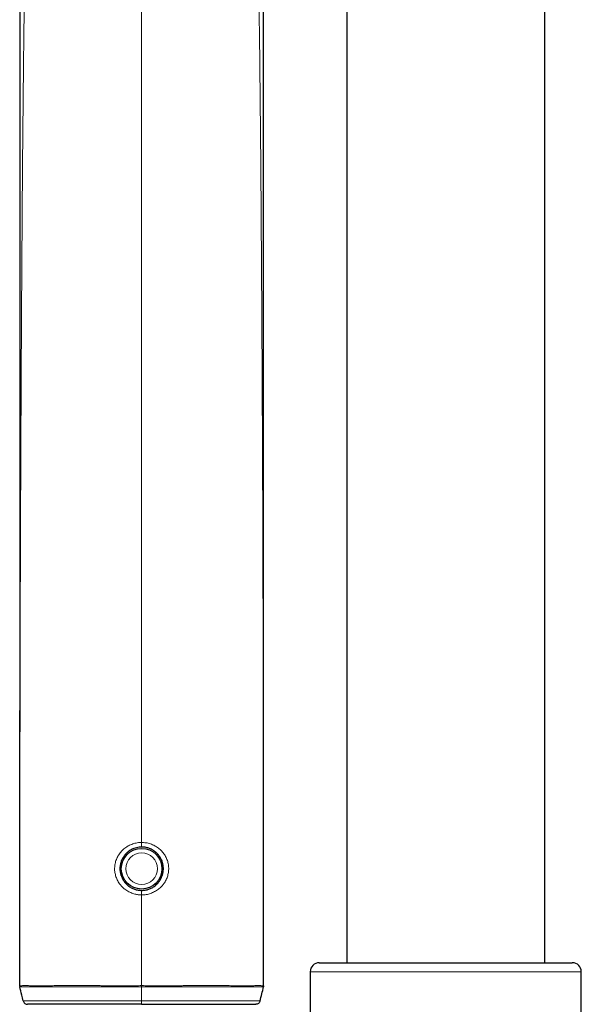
# Model space of a CAD drawing. Header units: millimetres. Extents: x 8 to 2236, y 12 to 2208.
# Tile 38 of 165: x 1074 to 1136, y 1714 to 1823. Entities that reach past the tile are written whole.
import ezdxf

# ---------------------------------------------------------------- set-up
doc = ezdxf.new("R2010")
doc.units = ezdxf.units.MM

msp = doc.modelspace()

# ---------------------------------------------------------------- linework, layer by layer
at = {"color": 7, "linetype": 'Continuous', "lineweight": 30}
for p, q in [((1131.97, 1718.68), (1131.97, 1862.98)), ((1110.07, 1837.09), (1110.07, 1718.68)), ((1106.02, 1717.68), (1106.02, 1711.59)), ((1107.02, 1718.68), (1135.02, 1718.68)), ((1136.02, 1597.68), (1136.02, 1717.68))]:
    msp.add_line(p, q, dxfattribs=at)
at = {"color": 252, "linetype": 'Continuous', "lineweight": 0}
for p, q in [((1087.36, 1831.35), (1087.36, 1731.99)), ((1085.8, 1730.89), (1085.89, 1730.78)), ((1088.93, 1730.89), (1088.84, 1730.78)), ((1085.89, 1727.38), (1085.8, 1727.27)), ((1088.84, 1727.38), (1088.93, 1727.27)), ((1087.36, 1726.19), (1087.36, 1716.15)), ((1136.02, 1717.68), (1106.02, 1717.68)), ((1073.88, 1716.02), (1073.87, 1716.14)), ((1087.36, 1716.15), (1087.36, 1716.02)), ((1087.36, 1716.02), (1087.36, 1714.46)), ((1100.84, 1716.02), (1100.86, 1716.14))]:
    msp.add_line(p, q, dxfattribs=at)
at = {"color": 252, "linetype": 'Continuous', "lineweight": 0, "flags": 128}
for points in [[(1087.36, 1731.48), (1087.36, 1731.49), (1087.36, 1731.51), (1087.36, 1731.55), (1087.36, 1731.6), (1087.36, 1731.66), (1087.36, 1731.73), (1087.36, 1731.81), (1087.36, 1731.9), (1087.36, 1731.99)], [(1085.32, 1730.34), (1085.34, 1730.32), (1085.37, 1730.29), (1085.39, 1730.26), (1085.4, 1730.23), (1085.41, 1730.2), (1085.4, 1730.19)], [(1089.32, 1730.19), (1089.32, 1730.2), (1089.32, 1730.23), (1089.33, 1730.26), (1089.36, 1730.29), (1089.38, 1730.32), (1089.4, 1730.34)], [(1085.32, 1727.82), (1085.34, 1727.84), (1085.37, 1727.88), (1085.39, 1727.91), (1085.4, 1727.93), (1085.41, 1727.96), (1085.4, 1727.98)], [(1089.32, 1727.98), (1089.32, 1727.96), (1089.32, 1727.93), (1089.33, 1727.91), (1089.36, 1727.88), (1089.38, 1727.84), (1089.4, 1727.82)], [(1087.36, 1726.19), (1087.36, 1726.27), (1087.36, 1726.36), (1087.36, 1726.43), (1087.36, 1726.5), (1087.36, 1726.57), (1087.36, 1726.62), (1087.36, 1726.65), (1087.36, 1726.67), (1087.36, 1726.68)]]:
    msp.add_lwpolyline(points, dxfattribs=at)
at = {"color": 7, "linetype": 'Continuous', "lineweight": 30}
msp.add_circle((1087.36, 1729.08), 2.25, dxfattribs=at)
at = {"color": 252, "linetype": 'Continuous', "lineweight": 0}
msp.add_circle((1087.36, 1729.08), 1.75, dxfattribs=at)
at = {"color": 7, "linetype": 'Continuous', "lineweight": 30}
for centre, start, end in [((1107.02, 1717.68), 90, 180), ((1135.02, 1717.68), 0, 90)]:
    msp.add_arc(centre, 1, start, end, dxfattribs=at)
at = {"color": 252, "linetype": 'Continuous', "lineweight": 0}
for points, knots in [([(1100.25, 1833.12), (1100.31, 1828.5), (1100.44, 1818.96), (1100.57, 1804.52), (1100.67, 1789.79), (1100.74, 1775.06), (1100.79, 1760.33), (1100.83, 1745.6), (1100.85, 1730.87), (1100.86, 1721.05), (1100.86, 1716.14)], [0, 0, 0, 0, 0.118613, 0.244525, 0.370438, 0.49635, 0.622263, 0.748175, 0.874088, 1, 1, 1, 1]), ([(1074.42, 1828.87), (1074.38, 1825.66), (1074.27, 1817.54), (1074.16, 1804.52), (1074.06, 1789.79), (1073.99, 1775.06), (1073.93, 1760.33), (1073.9, 1745.6), (1073.88, 1730.87), (1073.87, 1721.05), (1073.87, 1716.14)], [0, 0, 0, 0, 0.08535, 0.216014, 0.346678, 0.477343, 0.608007, 0.738671, 0.869336, 1, 1, 1, 1]), ([(1087.36, 1726.19), (1087.36, 1726.19), (1087.24, 1726.19), (1086.99, 1726.2), (1086.66, 1726.26), (1086.38, 1726.34), (1086.15, 1726.43), (1085.93, 1726.54), (1085.72, 1726.66), (1085.48, 1726.82), (1085.23, 1727.04), (1085.01, 1727.29), (1084.84, 1727.52), (1084.71, 1727.73), (1084.6, 1727.95), (1084.52, 1728.18), (1084.45, 1728.42), (1084.4, 1728.66), (1084.37, 1728.9), (1084.37, 1729.15), (1084.38, 1729.39), (1084.42, 1729.63), (1084.48, 1729.87), (1084.56, 1730.1), (1084.65, 1730.32), (1084.77, 1730.53), (1084.9, 1730.74), (1085.05, 1730.93), (1085.22, 1731.11), (1085.4, 1731.28), (1085.6, 1731.43), (1085.81, 1731.57), (1086.03, 1731.68), (1086.26, 1731.78), (1086.5, 1731.86), (1086.74, 1731.93), (1087.03, 1731.97), (1087.24, 1731.98), (1087.36, 1731.99)], [0, 0, 0, 0, 0.000007, 0.039806, 0.080213, 0.107574, 0.134025, 0.160476, 0.187284, 0.214461, 0.254042, 0.29424, 0.321477, 0.34792, 0.374362, 0.401205, 0.428468, 0.454388, 0.480505, 0.506929, 0.533776, 0.559439, 0.585402, 0.611365, 0.637882, 0.66387, 0.690042, 0.716494, 0.743325, 0.769872, 0.796602, 0.823901, 0.851395, 0.878199, 0.905186, 0.932747, 0.960505, 1, 1, 1, 1]), ([(1087.36, 1731.99), (1087.49, 1731.98), (1087.69, 1731.97), (1087.98, 1731.93), (1088.22, 1731.87), (1088.46, 1731.79), (1088.69, 1731.69), (1088.91, 1731.57), (1089.12, 1731.43), (1089.32, 1731.28), (1089.51, 1731.11), (1089.67, 1730.93), (1089.82, 1730.74), (1089.96, 1730.54), (1090.07, 1730.32), (1090.17, 1730.1), (1090.25, 1729.87), (1090.3, 1729.64), (1090.34, 1729.4), (1090.36, 1729.16), (1090.35, 1728.91), (1090.33, 1728.67), (1090.28, 1728.43), (1090.21, 1728.19), (1090.13, 1727.96), (1090.02, 1727.74), (1089.87, 1727.49), (1089.67, 1727.23), (1089.44, 1726.99), (1089.22, 1726.8), (1089.01, 1726.66), (1088.8, 1726.54), (1088.58, 1726.43), (1088.35, 1726.34), (1088.11, 1726.27), (1087.87, 1726.22), (1087.62, 1726.19), (1087.45, 1726.19), (1087.36, 1726.19), (1087.36, 1726.19)], [0, 0, 0, 0, 0.039494, 0.066299, 0.093285, 0.120844, 0.148601, 0.175152, 0.202164, 0.229175, 0.256668, 0.282662, 0.308832, 0.335278, 0.362108, 0.387776, 0.413737, 0.439696, 0.466212, 0.492129, 0.518245, 0.544669, 0.571516, 0.597854, 0.624394, 0.651241, 0.678505, 0.718076, 0.75828, 0.785517, 0.811968, 0.838418, 0.865226, 0.892402, 0.918933, 0.945464, 0.972634, 0.999994, 1, 1, 1, 1]), ([(1085.08, 1728.33), (1085.08, 1728.36), (1085.05, 1728.5), (1085.02, 1728.77), (1085, 1729.12), (1085.02, 1729.46), (1085.05, 1729.68), (1085.08, 1729.8), (1085.08, 1729.81)], [0, 0, 0, 0, 0.060669, 0.299719, 0.540634, 0.760252, 0.981375, 1, 1, 1, 1]), ([(1089.65, 1729.81), (1089.65, 1729.79), (1089.68, 1729.65), (1089.71, 1729.39), (1089.72, 1729.04), (1089.7, 1728.71), (1089.67, 1728.48), (1089.65, 1728.35), (1089.65, 1728.34)], [0, 0, 0, 0, 0.0449856, 0.2851038, 0.5270957, 0.7476948, 0.9698061, 1, 1, 1, 1]), ([(1073.86, 1716.13), (1073.86, 1716.13), (1073.86, 1716.14), (1073.87, 1716.14), (1073.87, 1716.14), (1073.87, 1716.14)], [0, 0, 0, 0, 0.596544, 0.999725, 1, 1, 1, 1]), ([(1073.87, 1716.14), (1073.87, 1716.14), (1073.89, 1716.14), (1073.95, 1716.13), (1074.04, 1716.13), (1074.16, 1716.15), (1074.32, 1716.15), (1074.49, 1716.15), (1074.7, 1716.15), (1074.95, 1716.14), (1075.21, 1716.14), (1075.49, 1716.14), (1075.78, 1716.14), (1076.08, 1716.14), (1076.4, 1716.14), (1076.75, 1716.14), (1077.11, 1716.14), (1077.49, 1716.14), (1077.9, 1716.15), (1078.35, 1716.15), (1078.84, 1716.15), (1079.35, 1716.15), (1079.86, 1716.15), (1080.37, 1716.15), (1080.88, 1716.15), (1081.4, 1716.15), (1081.94, 1716.15), (1082.48, 1716.15), (1083.03, 1716.14), (1083.59, 1716.14), (1084.16, 1716.14), (1084.74, 1716.14), (1085.35, 1716.14), (1086, 1716.14), (1086.67, 1716.14), (1087.13, 1716.14), (1087.36, 1716.15), (1087.36, 1716.15)], [0, 0, 0, 0, 0.027534, 0.055071, 0.082099, 0.111796, 0.141493, 0.168804, 0.196117, 0.226493, 0.25687, 0.283037, 0.309362, 0.335688, 0.362301, 0.388913, 0.415809, 0.442704, 0.469747, 0.50094, 0.532133, 0.563464, 0.594794, 0.624179, 0.653698, 0.683217, 0.71298, 0.742743, 0.772748, 0.802753, 0.832886, 0.862779, 0.89537, 0.92796, 0.963979, 0.999997, 1, 1, 1, 1]), ([(1087.36, 1716.02), (1087.1, 1716.02), (1086.56, 1716.02), (1085.76, 1716.02), (1084.96, 1716.02), (1084.24, 1716.02), (1083.61, 1716.02), (1083.06, 1716.02), (1082.52, 1716.02), (1081.98, 1716.03), (1081.44, 1716.03), (1080.91, 1716.03), (1080.39, 1716.03), (1079.87, 1716.03), (1079.36, 1716.03), (1078.85, 1716.03), (1078.36, 1716.03), (1077.92, 1716.02), (1077.51, 1716.02), (1077.14, 1716.02), (1076.79, 1716.02), (1076.44, 1716.02), (1076.12, 1716.02), (1075.81, 1716.02), (1075.51, 1716.02), (1075.21, 1716.02), (1074.92, 1716.02), (1074.63, 1716.03), (1074.39, 1716.03), (1074.2, 1716.03), (1074.06, 1716.01), (1073.96, 1716.01), (1073.9, 1716.02), (1073.89, 1716.02), (1073.88, 1716.02)], [0, 0, 0, 0, 0.041576, 0.083258, 0.125157, 0.167165, 0.19656, 0.225956, 0.255572, 0.285189, 0.315101, 0.345013, 0.375166, 0.405319, 0.436475, 0.467739, 0.499002, 0.530381, 0.556563, 0.582744, 0.609176, 0.635607, 0.66238, 0.689153, 0.716209, 0.743264, 0.778219, 0.813321, 0.848849, 0.883355, 0.917863, 0.945233, 0.97263, 1, 1, 1, 1]), ([(1100.86, 1716.14), (1100.86, 1716.14), (1100.85, 1716.14), (1100.81, 1716.13), (1100.76, 1716.13), (1100.68, 1716.13), (1100.57, 1716.15), (1100.42, 1716.15), (1100.23, 1716.15), (1100.01, 1716.15), (1099.77, 1716.14), (1099.51, 1716.14), (1099.24, 1716.14), (1098.95, 1716.14), (1098.65, 1716.14), (1098.32, 1716.14), (1097.98, 1716.14), (1097.62, 1716.14), (1097.24, 1716.14), (1096.82, 1716.15), (1096.37, 1716.15), (1095.88, 1716.15), (1095.38, 1716.15), (1094.87, 1716.15), (1094.36, 1716.15), (1093.85, 1716.15), (1093.32, 1716.15), (1092.79, 1716.15), (1092.25, 1716.15), (1091.69, 1716.14), (1091.13, 1716.14), (1090.49, 1716.14), (1089.78, 1716.14), (1088.98, 1716.14), (1088.17, 1716.14), (1087.63, 1716.14), (1087.36, 1716.15), (1087.36, 1716.15)], [0, 0, 0, 0, 0.0204618, 0.040987, 0.0615124, 0.0821048, 0.1104483, 0.1387912, 0.1688335, 0.198877, 0.2278762, 0.2568757, 0.2830276, 0.3091801, 0.3356137, 0.3620477, 0.3888381, 0.415629, 0.4426907, 0.4697528, 0.5009005, 0.5321633, 0.5634265, 0.5948001, 0.6241717, 0.6535437, 0.6831544, 0.7127653, 0.74268, 0.7725949, 0.8027437, 0.8328926, 0.8744786, 0.9162548, 0.9580311, 0.9999969, 1, 1, 1, 1]), ([(1087.36, 1716.02), (1087.63, 1716.02), (1088.17, 1716.02), (1088.97, 1716.02), (1089.77, 1716.02), (1090.48, 1716.02), (1091.12, 1716.02), (1091.66, 1716.02), (1092.21, 1716.02), (1092.75, 1716.02), (1093.28, 1716.03), (1093.81, 1716.03), (1094.34, 1716.03), (1094.86, 1716.03), (1095.37, 1716.03), (1095.87, 1716.03), (1096.36, 1716.03), (1096.81, 1716.02), (1097.22, 1716.02), (1097.58, 1716.02), (1097.94, 1716.02), (1098.28, 1716.02), (1098.61, 1716.02), (1098.92, 1716.02), (1099.21, 1716.02), (1099.47, 1716.02), (1099.72, 1716.02), (1099.97, 1716.03), (1100.21, 1716.03), (1100.42, 1716.03), (1100.57, 1716.03), (1100.67, 1716.01), (1100.74, 1716.01), (1100.79, 1716.01), (1100.83, 1716.02), (1100.84, 1716.02), (1100.85, 1716.02)], [0, 0, 0, 0, 0.041629, 0.083257, 0.12521, 0.167162, 0.19648, 0.225897, 0.255315, 0.285074, 0.314834, 0.344952, 0.375071, 0.405311, 0.436482, 0.467651, 0.499011, 0.530371, 0.556467, 0.582672, 0.608876, 0.635471, 0.662065, 0.689078, 0.71609, 0.74325, 0.764693, 0.797171, 0.829648, 0.862634, 0.895619, 0.917855, 0.938333, 0.958811, 0.979408, 1, 1, 1, 1]), ([(1100.86, 1716.13), (1100.86, 1716.13), (1100.86, 1716.14), (1100.86, 1716.14), (1100.86, 1716.14), (1100.86, 1716.14)], [0, 0, 0, 0, 0.5965437, 0.9997251, 1, 1, 1, 1]), ([(1074.26, 1714.46), (1074.26, 1714.46), (1074.26, 1714.46), (1074.29, 1714.46), (1074.35, 1714.46), (1074.45, 1714.46), (1074.57, 1714.46), (1074.7, 1714.46), (1074.86, 1714.46), (1075.03, 1714.46), (1075.24, 1714.46), (1075.48, 1714.46), (1075.77, 1714.46), (1076.08, 1714.46), (1076.4, 1714.46), (1076.73, 1714.46), (1077.09, 1714.46), (1077.46, 1714.46), (1077.82, 1714.46), (1078.18, 1714.46), (1078.53, 1714.46), (1078.92, 1714.46), (1079.34, 1714.46), (1079.77, 1714.46), (1080.2, 1714.46), (1080.65, 1714.46), (1081.11, 1714.46), (1081.58, 1714.46), (1082.05, 1714.46), (1082.54, 1714.46), (1083.07, 1714.46), (1083.64, 1714.46), (1084.31, 1714.46), (1085.03, 1714.46), (1085.8, 1714.46), (1086.58, 1714.46), (1087.1, 1714.46), (1087.36, 1714.46)], [0, 0, 0, 0, 0.029894, 0.059774, 0.087384, 0.114994, 0.140331, 0.165669, 0.190225, 0.213692, 0.240289, 0.266886, 0.296808, 0.326732, 0.353946, 0.381159, 0.408557, 0.435969, 0.463369, 0.485841, 0.508312, 0.534486, 0.56066, 0.586777, 0.612893, 0.639197, 0.6655, 0.69204, 0.718579, 0.745298, 0.772016, 0.805028, 0.838101, 0.878446, 0.918791, 0.959344, 1, 1, 1, 1]), ([(1100.47, 1714.46), (1100.47, 1714.46), (1100.46, 1714.46), (1100.43, 1714.46), (1100.37, 1714.46), (1100.27, 1714.46), (1100.16, 1714.46), (1100.02, 1714.46), (1099.85, 1714.46), (1099.64, 1714.46), (1099.39, 1714.46), (1099.13, 1714.46), (1098.85, 1714.46), (1098.58, 1714.46), (1098.29, 1714.46), (1097.97, 1714.46), (1097.6, 1714.46), (1097.2, 1714.46), (1096.78, 1714.46), (1096.34, 1714.46), (1095.88, 1714.46), (1095.42, 1714.46), (1094.96, 1714.46), (1094.52, 1714.46), (1094.08, 1714.46), (1093.62, 1714.46), (1093.15, 1714.46), (1092.67, 1714.46), (1092.19, 1714.46), (1091.66, 1714.46), (1091.08, 1714.46), (1090.42, 1714.46), (1089.7, 1714.46), (1088.92, 1714.46), (1088.15, 1714.46), (1087.62, 1714.46), (1087.36, 1714.46)], [0, 0, 0, 0, 0.0321635, 0.0615912, 0.0910118, 0.11642, 0.141831, 0.1660266, 0.1902222, 0.2224465, 0.2520127, 0.2815792, 0.3070892, 0.3325993, 0.3568778, 0.3811565, 0.4116505, 0.4409495, 0.4702494, 0.499853, 0.5294569, 0.5606558, 0.5867724, 0.6128892, 0.6391929, 0.6654969, 0.6920362, 0.7185758, 0.7452948, 0.7720137, 0.8050564, 0.8380994, 0.8783926, 0.9188679, 0.9593434, 1, 1, 1, 1]), ([(1087.36, 1714.46), (1087.36, 1714.43), (1087.36, 1714.38), (1087.36, 1714.31), (1087.36, 1714.24), (1087.36, 1714.18), (1087.36, 1714.14), (1087.36, 1714.09), (1087.36, 1714.09), (1087.36, 1714.08)], [0, 0, 0, 0, 0.127147, 0.254294, 0.381441, 0.508589, 0.635736, 0.762883, 1, 1, 1, 1])]:
    msp.add_open_spline(points, degree=3, knots=knots, dxfattribs=at)
at = {"color": 7, "linetype": 'Continuous', "lineweight": 30}
for points, knots in [([(1100.86, 1716.13), (1100.86, 1716.2), (1100.86, 1716.56), (1100.86, 1717.2), (1100.86, 1718.04), (1100.86, 1718.82), (1100.86, 1719.56), (1100.86, 1720.23), (1100.86, 1720.85), (1100.86, 1721.41), (1100.86, 1721.92), (1100.86, 1722.39), (1100.86, 1722.82), (1100.86, 1723.22), (1100.86, 1723.57), (1100.86, 1723.87), (1100.86, 1724.13), (1100.86, 1724.33), (1100.86, 1724.5), (1100.86, 1724.65), (1100.86, 1724.8), (1100.86, 1725.04), (1100.86, 1725.38), (1100.86, 1725.85), (1100.86, 1726.34), (1100.86, 1726.87), (1100.86, 1727.41), (1100.86, 1728), (1100.86, 1728.62), (1100.86, 1729.26), (1100.86, 1730.27), (1100.86, 1731.66), (1100.86, 1733.44), (1100.86, 1735.25), (1100.86, 1737.12), (1100.86, 1739.03), (1100.86, 1740.98), (1100.86, 1742.93), (1100.86, 1744.89), (1100.86, 1746.83), (1100.86, 1748.76), (1100.86, 1750.54), (1100.86, 1752.17), (1100.86, 1753.66), (1100.86, 1755.14), (1100.86, 1756.61), (1100.86, 1758.05), (1100.86, 1759.43), (1100.86, 1760.76), (1100.86, 1762.03), (1100.86, 1763.25), (1100.86, 1764.42), (1100.86, 1765.54), (1100.86, 1766.61), (1100.86, 1767.5), (1100.86, 1768.24), (1100.86, 1768.85), (1100.86, 1769.47), (1100.86, 1770.12), (1100.86, 1770.85), (1100.86, 1771.68), (1100.86, 1772.6), (1100.86, 1773.56), (1100.86, 1774.57), (1100.86, 1775.61), (1100.86, 1776.7), (1100.86, 1777.82), (1100.86, 1778.97), (1100.86, 1780.68), (1100.86, 1782.92), (1100.86, 1785.66), (1100.86, 1788.27), (1100.86, 1790.75), (1100.86, 1793.1), (1100.86, 1795.41), (1100.86, 1797.69), (1100.86, 1799.92), (1100.86, 1802.08), (1100.86, 1804.15), (1100.86, 1805.69), (1100.86, 1806.77), (1100.86, 1807.38), (1100.86, 1808), (1100.86, 1808.61), (1100.86, 1809.31), (1100.86, 1810.11), (1100.86, 1811.01), (1100.86, 1811.96), (1100.86, 1812.97), (1100.86, 1814.02), (1100.86, 1815.13), (1100.86, 1816.29), (1100.86, 1817.51), (1100.86, 1818.77), (1100.86, 1820.08), (1100.86, 1821.45), (1100.86, 1822.87), (1100.86, 1824.34), (1100.86, 1825.82), (1100.86, 1827.3), (1100.86, 1828.78), (1100.86, 1830.31), (1100.86, 1831.82), (1100.86, 1832.82), (1100.86, 1833.3)], [0, 0, 0, 0, 0.001777, 0.009314, 0.016433, 0.023132, 0.029412, 0.03527, 0.040408, 0.045172, 0.04956, 0.053574, 0.057211, 0.060631, 0.063635, 0.066224, 0.068397, 0.070154, 0.071476, 0.072666, 0.073934, 0.075282, 0.078806, 0.082775, 0.087191, 0.09151, 0.096184, 0.101213, 0.106569, 0.112016, 0.117505, 0.13241, 0.147612, 0.16311, 0.178904, 0.195325, 0.212049, 0.228818, 0.245487, 0.262057, 0.278526, 0.294895, 0.307658, 0.32036, 0.333001, 0.34558, 0.357994, 0.369753, 0.381069, 0.391941, 0.402369, 0.412353, 0.421892, 0.430987, 0.439637, 0.444847, 0.449933, 0.455214, 0.460745, 0.466526, 0.473989, 0.481831, 0.490053, 0.498656, 0.507639, 0.516832, 0.526393, 0.536322, 0.546391, 0.570133, 0.593548, 0.616632, 0.636961, 0.657022, 0.676786, 0.696208, 0.715285, 0.734019, 0.75133, 0.768337, 0.77362, 0.778872, 0.784094, 0.789295, 0.794679, 0.80194, 0.809642, 0.817783, 0.826364, 0.835386, 0.844849, 0.854751, 0.865095, 0.875879, 0.887105, 0.898771, 0.910878, 0.923427, 0.936417, 0.948712, 0.961378, 0.974416, 0.987824, 1, 1, 1, 1]), ([(1073.87, 1829.04), (1073.87, 1828.77), (1073.87, 1828.09), (1073.87, 1827.02), (1073.87, 1825.87), (1073.87, 1824.79), (1073.87, 1823.78), (1073.87, 1822.82), (1073.87, 1821.89), (1073.87, 1821.01), (1073.87, 1820.15), (1073.87, 1819.32), (1073.87, 1818.53), (1073.87, 1817.77), (1073.87, 1817.06), (1073.87, 1816.4), (1073.87, 1815.79), (1073.87, 1815.22), (1073.87, 1814.7), (1073.87, 1814.24), (1073.87, 1813.83), (1073.87, 1813.47), (1073.87, 1813.15), (1073.87, 1812.85), (1073.87, 1812.56), (1073.87, 1812.27), (1073.87, 1811.98), (1073.87, 1811.53), (1073.87, 1810.91), (1073.87, 1810.12), (1073.87, 1809.29), (1073.87, 1808.41), (1073.87, 1807.49), (1073.87, 1806.54), (1073.87, 1805.54), (1073.87, 1804.5), (1073.87, 1803.42), (1073.87, 1802.3), (1073.87, 1801.15), (1073.87, 1799.45), (1073.87, 1797.21), (1073.87, 1794.15), (1073.87, 1790.79), (1073.87, 1787.98), (1073.87, 1785.98), (1073.87, 1784.84), (1073.87, 1783.71), (1073.87, 1782.63), (1073.87, 1781.6), (1073.87, 1780.61), (1073.87, 1779.66), (1073.87, 1778.76), (1073.87, 1777.9), (1073.87, 1777.14), (1073.87, 1776.47), (1073.87, 1775.89), (1073.87, 1775.33), (1073.87, 1774.77), (1073.87, 1774.13), (1073.87, 1773.39), (1073.87, 1772.55), (1073.87, 1771.66), (1073.87, 1770.72), (1073.87, 1769.74), (1073.87, 1768.71), (1073.87, 1767.63), (1073.87, 1766.49), (1073.87, 1765.29), (1073.87, 1764.04), (1073.87, 1762.79), (1073.87, 1761.54), (1073.87, 1760.31), (1073.87, 1758.77), (1073.87, 1756.92), (1073.87, 1754.79), (1073.87, 1752.68), (1073.87, 1750.6), (1073.87, 1748.53), (1073.86, 1746.41), (1073.86, 1744.21), (1073.86, 1741.93), (1073.86, 1739.61), (1073.86, 1737.74), (1073.86, 1736.32), (1073.86, 1735.38), (1073.86, 1734.43), (1073.86, 1733.48), (1073.86, 1732.56), (1073.86, 1731.67), (1073.86, 1730.83), (1073.86, 1730.06), (1073.86, 1729.37), (1073.86, 1728.74), (1073.86, 1728.15), (1073.86, 1727.6), (1073.86, 1727.16), (1073.86, 1726.84), (1073.86, 1726.61), (1073.86, 1726.39), (1073.86, 1726.17), (1073.86, 1725.95), (1073.86, 1725.7), (1073.86, 1725.4), (1073.86, 1725.06), (1073.86, 1724.67), (1073.86, 1724.24), (1073.86, 1723.77), (1073.86, 1723.25), (1073.86, 1722.69), (1073.86, 1722.09), (1073.86, 1721.44), (1073.86, 1720.73), (1073.86, 1719.97), (1073.86, 1719.15), (1073.86, 1718.28), (1073.86, 1717.37), (1073.86, 1716.64), (1073.86, 1716.23), (1073.86, 1716.13)], [0, 0, 0, 0, 0.0070449, 0.0179846, 0.0284968, 0.0377577, 0.0466598, 0.055203, 0.0633875, 0.0712135, 0.078681, 0.0861458, 0.0932145, 0.0998873, 0.1061642, 0.1120454, 0.1174363, 0.1224456, 0.1270734, 0.1313196, 0.1347885, 0.1379534, 0.1408142, 0.1433751, 0.1458679, 0.1484251, 0.1510468, 0.153733, 0.1603882, 0.167409, 0.1747952, 0.1825469, 0.1906639, 0.1991463, 0.2079939, 0.2172066, 0.2267843, 0.236727, 0.2469654, 0.2572738, 0.2817798, 0.3065772, 0.338559, 0.3710129, 0.3813102, 0.3915966, 0.4015448, 0.4111032, 0.4202714, 0.4290495, 0.4374372, 0.4454345, 0.4530414, 0.4602577, 0.4656538, 0.4708087, 0.4757226, 0.4805639, 0.4856396, 0.49268, 0.500137, 0.5080107, 0.5163012, 0.5250085, 0.5341329, 0.5436744, 0.5536332, 0.5645139, 0.5756754, 0.5867671, 0.5977798, 0.6087133, 0.6195678, 0.638754, 0.657688, 0.6763696, 0.694799, 0.7129813, 0.73126, 0.7511356, 0.7713565, 0.7919224, 0.8128331, 0.8211423, 0.8295047, 0.8379202, 0.8463887, 0.8546647, 0.8625159, 0.8699424, 0.8769441, 0.8828569, 0.8884287, 0.8936595, 0.8985494, 0.9030982, 0.9052072, 0.907234, 0.9091785, 0.9110408, 0.9129179, 0.9151549, 0.9177824, 0.9208003, 0.9242085, 0.9280068, 0.9321951, 0.9367733, 0.941741, 0.9470981, 0.9528443, 0.9589792, 0.9658227, 0.9730919, 0.9807862, 0.9889049, 0.9974472, 1, 1, 1, 1]), ([(1087.36, 1731.48), (1087.27, 1731.48), (1087.07, 1731.47), (1086.77, 1731.41), (1086.51, 1731.33), (1086.3, 1731.23), (1086.12, 1731.14), (1085.95, 1731.03), (1085.79, 1730.9), (1085.64, 1730.76), (1085.51, 1730.61), (1085.39, 1730.45), (1085.28, 1730.28), (1085.19, 1730.11), (1085.11, 1729.92), (1085.05, 1729.73), (1085, 1729.54), (1084.97, 1729.34), (1084.96, 1729.14), (1084.96, 1728.94), (1084.99, 1728.74), (1085.02, 1728.54), (1085.08, 1728.34), (1085.15, 1728.15), (1085.23, 1727.97), (1085.35, 1727.76), (1085.51, 1727.54), (1085.7, 1727.35), (1085.88, 1727.19), (1086.04, 1727.08), (1086.21, 1726.97), (1086.39, 1726.89), (1086.57, 1726.81), (1086.77, 1726.75), (1086.96, 1726.71), (1087.16, 1726.69), (1087.3, 1726.68), (1087.36, 1726.68)], [0, 0, 0, 0, 0.038867, 0.078659, 0.119115, 0.146546, 0.173066, 0.199586, 0.226775, 0.254161, 0.280307, 0.306628, 0.333223, 0.360195, 0.386269, 0.412343, 0.438787, 0.465618, 0.491938, 0.518451, 0.545261, 0.57248, 0.599029, 0.625771, 0.653113, 0.680661, 0.720343, 0.760647, 0.787949, 0.814098, 0.840424, 0.867026, 0.894009, 0.920216, 0.946424, 0.973013, 1, 1, 1, 1]), ([(1087.36, 1726.68), (1087.43, 1726.68), (1087.56, 1726.69), (1087.76, 1726.71), (1087.96, 1726.75), (1088.15, 1726.81), (1088.33, 1726.88), (1088.51, 1726.97), (1088.68, 1727.07), (1088.85, 1727.19), (1089, 1727.32), (1089.14, 1727.46), (1089.27, 1727.62), (1089.39, 1727.79), (1089.49, 1727.96), (1089.58, 1728.14), (1089.65, 1728.34), (1089.7, 1728.53), (1089.74, 1728.73), (1089.76, 1728.93), (1089.77, 1729.13), (1089.75, 1729.34), (1089.72, 1729.53), (1089.68, 1729.73), (1089.62, 1729.92), (1089.54, 1730.1), (1089.45, 1730.28), (1089.34, 1730.45), (1089.22, 1730.61), (1089.06, 1730.78), (1088.86, 1730.96), (1088.64, 1731.12), (1088.43, 1731.23), (1088.25, 1731.31), (1088.06, 1731.38), (1087.86, 1731.43), (1087.63, 1731.47), (1087.46, 1731.48), (1087.36, 1731.48)], [0, 0, 0, 0, 0.026015, 0.052216, 0.079002, 0.105989, 0.132133, 0.158459, 0.185063, 0.212045, 0.238592, 0.265139, 0.292057, 0.319359, 0.346106, 0.372852, 0.39999, 0.427536, 0.453856, 0.480368, 0.507177, 0.534394, 0.560466, 0.586538, 0.612983, 0.639814, 0.665956, 0.692277, 0.718873, 0.745844, 0.785628, 0.826041, 0.853427, 0.879955, 0.906484, 0.933704, 0.961134, 1, 1, 1, 1]), ([(1073.86, 1716.13), (1073.86, 1716.12), (1073.86, 1716.09), (1073.87, 1716.05), (1073.88, 1716.01)], [0, 0, 0, 0, 0.103438, 1, 1, 1, 1]), ([(1073.88, 1716.02), (1073.88, 1716.02), (1073.88, 1716.01), (1073.88, 1716.01), (1073.88, 1716.01)], [0, 0, 0, 0, 0.388865, 1, 1, 1, 1]), ([(1074.26, 1714.46), (1074.2, 1714.68), (1074.08, 1715.2), (1073.95, 1715.71), (1073.88, 1716.01)], [0, 0, 0, 0, 0.41388, 1, 1, 1, 1]), ([(1100.47, 1714.46), (1100.53, 1714.72), (1100.66, 1715.24), (1100.79, 1715.75), (1100.85, 1716.01)], [0, 0, 0, 0, 0.4967654, 1, 1, 1, 1]), ([(1100.84, 1716.02), (1100.85, 1716.02), (1100.85, 1716.01), (1100.85, 1716.01), (1100.85, 1716.01)], [0, 0, 0, 0, 0.388865, 1, 1, 1, 1]), ([(1100.86, 1716.13), (1100.86, 1716.12), (1100.86, 1716.09), (1100.86, 1716.05), (1100.85, 1716.01)], [0, 0, 0, 0, 0.1034376, 1, 1, 1, 1]), ([(1100.47, 1714.46), (1100.45, 1714.41), (1100.41, 1714.3), (1100.3, 1714.18), (1100.15, 1714.1), (1100.04, 1714.09), (1099.98, 1714.08)], [0, 0, 0, 0, 0.250006, 0.50001, 0.750008, 1, 1, 1, 1]), ([(1087.36, 1714.08), (1087.19, 1714.08), (1086.84, 1714.08), (1086.31, 1714.08), (1085.79, 1714.08), (1085.26, 1714.08), (1084.73, 1714.08), (1084.21, 1714.08), (1083.69, 1714.08), (1083.18, 1714.08), (1082.7, 1714.08), (1082.25, 1714.08), (1081.79, 1714.08), (1081.34, 1714.08), (1080.9, 1714.08), (1080.46, 1714.08), (1080.03, 1714.08), (1079.59, 1714.08), (1079.15, 1714.08), (1078.71, 1714.08), (1078.28, 1714.08), (1077.87, 1714.08), (1077.48, 1714.08), (1077.1, 1714.08), (1076.73, 1714.08), (1076.4, 1714.08), (1076.08, 1714.08), (1075.79, 1714.08), (1075.53, 1714.08), (1075.31, 1714.08), (1075.13, 1714.08), (1074.97, 1714.08), (1074.87, 1714.08), (1074.8, 1714.08), (1074.76, 1714.08), (1074.75, 1714.08), (1074.75, 1714.08), (1074.74, 1714.08)], [0, 0, 0, 0, 0.028342, 0.056771, 0.0852, 0.113919, 0.142639, 0.171659, 0.200679, 0.229798, 0.256005, 0.282288, 0.308572, 0.33512, 0.361668, 0.388495, 0.415322, 0.442245, 0.471924, 0.501618, 0.531296, 0.561416, 0.591552, 0.621667, 0.652869, 0.684094, 0.715293, 0.747229, 0.779196, 0.811131, 0.842154, 0.873204, 0.904218, 0.928077, 0.951959, 0.975833, 1, 1, 1, 1]), ([(1087.36, 1714.08), (1087.54, 1714.08), (1087.89, 1714.08), (1088.41, 1714.08), (1088.94, 1714.08), (1089.55, 1714.08), (1090.26, 1714.08), (1090.95, 1714.08), (1091.54, 1714.08), (1092.02, 1714.08), (1092.48, 1714.08), (1092.93, 1714.08), (1093.38, 1714.08), (1093.83, 1714.08), (1094.27, 1714.08), (1094.7, 1714.08), (1095.14, 1714.08), (1095.58, 1714.08), (1096.02, 1714.08), (1096.44, 1714.08), (1096.86, 1714.08), (1097.25, 1714.08), (1097.6, 1714.08), (1097.9, 1714.08), (1098.16, 1714.08), (1098.41, 1714.08), (1098.68, 1714.08), (1098.97, 1714.08), (1099.22, 1714.08), (1099.43, 1714.08), (1099.6, 1714.08), (1099.75, 1714.08), (1099.86, 1714.08), (1099.93, 1714.08), (1099.96, 1714.08), (1099.98, 1714.08), (1099.98, 1714.08), (1099.98, 1714.08)], [0, 0, 0, 0, 0.028359, 0.056718, 0.085217, 0.113716, 0.157195, 0.200673, 0.229792, 0.256014, 0.282236, 0.308582, 0.334927, 0.36168, 0.388432, 0.415336, 0.442239, 0.471919, 0.501612, 0.53129, 0.56141, 0.591546, 0.621661, 0.644897, 0.668132, 0.691713, 0.715293, 0.75112, 0.786945, 0.811131, 0.842154, 0.873204, 0.904218, 0.928077, 0.951959, 0.975833, 1, 1, 1, 1])]:
    msp.add_open_spline(points, degree=3, knots=knots, dxfattribs=at)
msp.add_open_spline([(1074.26, 1714.46), (1074.28, 1714.41), (1074.31, 1714.3), (1074.43, 1714.18), (1074.58, 1714.1), (1074.69, 1714.09), (1074.74, 1714.08)], degree=3, dxfattribs=at)

doc.saveas('drawing.dxf')
